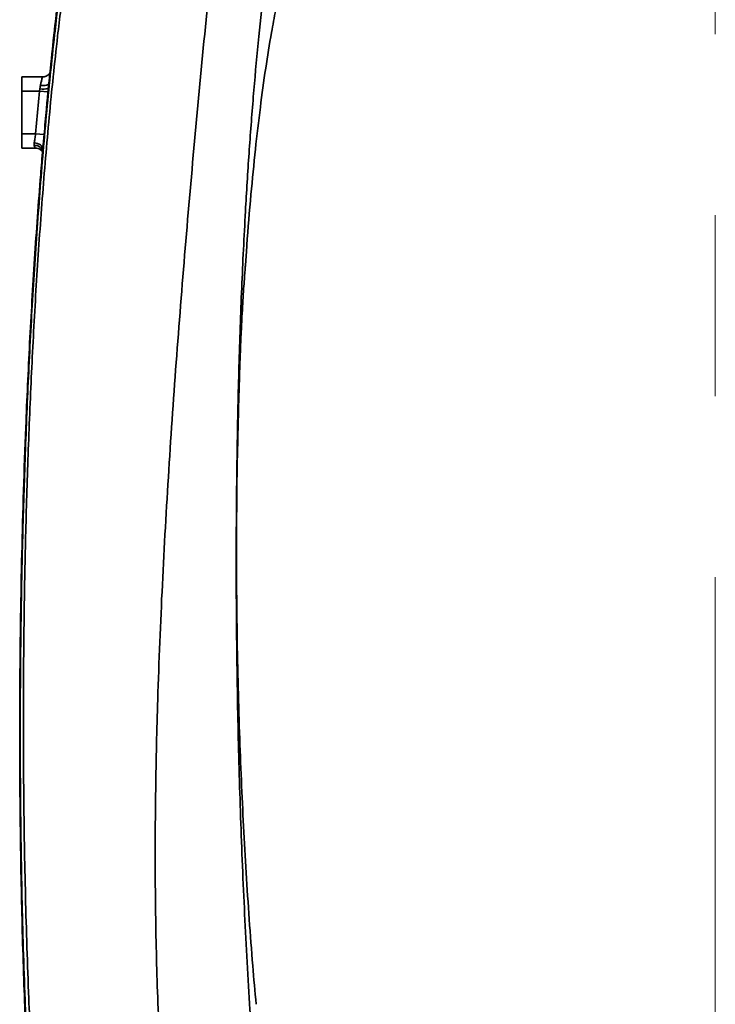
# Model space of a CAD drawing. Header units: millimetres. Extents: x 6316 to 18291, y -19059 to -9021.
# Tile 48 of 144: x 7637 to 7882, y -12451 to -12105. Entities that reach past the tile are written whole.
import ezdxf

# ---------------------------------------------------------------- set-up
doc = ezdxf.new("R2010")
doc.units = ezdxf.units.MM
doc.header["$LTSCALE"] = 10
doc.linetypes.add('CENTER', pattern=[50.8, 31.75, -6.35, 6.35, -6.35])
doc.layers.add('cen', color=2, linetype='CENTER', lineweight=18)

msp = doc.modelspace()

# ---------------------------------------------------------------- linework, layer by layer
at = {"color": 7, "linetype": 'Continuous', "lineweight": 35}
for p, q in [((7638.11, -12130.23), (7638.11, -12125.23)), ((7638.11, -12125.23), (7645.49, -12125.23)), ((7645.49, -12125.23), (7645.98, -12125.19)), ((7638.11, -12130.23), (7638.11, -12145.23)), ((7644.35, -12130.23), (7638.11, -12130.23)), ((7642.98, -12145.23), (7644.35, -12130.23)), ((7644.35, -12130.23), (7644.47, -12129.37)), ((7647.33, -12130.51), (7644.35, -12130.23)), ((7647.46, -12129.15), (7647.33, -12130.51)), ((7638.11, -12145.23), (7642.98, -12145.23)), ((7638.11, -12150.23), (7638.11, -12145.23)), ((7645.97, -12145.48), (7642.98, -12145.23)), ((7642.48, -12149.28), (7642.51, -12148.41)), ((7643.01, -12150.23), (7638.11, -12150.23)), ((7643.25, -12150.24), (7643.01, -12150.23))]:
    msp.add_line(p, q, dxfattribs=at)
at = {"color": 7, "linetype": 'Continuous', "lineweight": 35, "flags": 128}
for points in [[(7647.64, -12127.37), (7647.6, -12127.6), (7647.43, -12127.81), (7647.16, -12127.99), (7646.79, -12128.13), (7646.34, -12128.23), (7645.82, -12128.28), (7645.26, -12128.29), (7644.67, -12128.25)], [(7645.5, -12150.56), (7645.46, -12150.18), (7645.3, -12149.8), (7645.03, -12149.44), (7644.66, -12149.12), (7644.2, -12148.84), (7643.68, -12148.63), (7643.11, -12148.48), (7642.51, -12148.41)]]:
    msp.add_lwpolyline(points, dxfattribs=at)
at = {"color": 7, "linetype": 'Continuous', "lineweight": 35}
for centre, radius, start, end in [((7645.61, -12124.55), 4.96, 256.727, 291.887), ((7642.8, -12152), 2.74, 13.9028, 96.7154)]:
    msp.add_arc(centre, radius, start, end, dxfattribs=at)
for points, knots in [([(7682.34, -11967.57), (7682.34, -11967.57), (7681.52, -11970.54), (7679.74, -11976.43), (7676.82, -11985.09), (7673.83, -11993.65), (7670.93, -12002.15), (7667.75, -12012.64), (7664.57, -12025.23), (7661.38, -12039.96), (7658.38, -12056.01), (7655.56, -12073.39), (7652.94, -12092.11), (7650.27, -12114.09), (7647.67, -12139.36), (7645.25, -12167.93), (7643.26, -12196.6), (7641.67, -12225.35), (7640.43, -12254.14), (7639.52, -12282.96), (7638.93, -12311.79), (7638.64, -12343.03), (7638.73, -12376.67), (7639.34, -12412.67), (7640.38, -12445.49), (7641.74, -12475.1), (7643.3, -12501.55), (7645.25, -12527.88), (7647.46, -12552.23), (7649.87, -12574.61), (7652.44, -12595.02), (7655.42, -12615.29), (7658.86, -12635.37), (7662.88, -12655.24), (7666.93, -12672.41), (7670.97, -12686.89), (7674.67, -12698.83), (7678.53, -12710.83), (7682.37, -12722.98), (7684.81, -12731.23), (7685.97, -12735.39), (7685.97, -12735.39)], [0, 0, 0, 0, 0, 0.011737, 0.023498, 0.035297, 0.047107, 0.058885, 0.078665, 0.098453, 0.118236, 0.14264, 0.167053, 0.191461, 0.228033, 0.264608, 0.30117, 0.337733, 0.374291, 0.410849, 0.447405, 0.483961, 0.529727, 0.575503, 0.621268, 0.655189, 0.68911, 0.723035, 0.756959, 0.783715, 0.810475, 0.837228, 0.863999, 0.890777, 0.917545, 0.934043, 0.950588, 0.96711, 0.983572, 1, 1, 1, 1, 1]), ([(7682.48, -12736.22), (7682.48, -12736.22), (7681.29, -12732.21), (7678.86, -12724.23), (7675.23, -12712.39), (7671.69, -12700.65), (7668.34, -12688.96), (7664.63, -12674.7), (7660.82, -12657.74), (7657.01, -12638.06), (7653.69, -12617.91), (7650.76, -12597.28), (7648.21, -12576.21), (7645.85, -12553.34), (7643.71, -12528.67), (7641.86, -12502.21), (7640.37, -12475.65), (7639.09, -12445.92), (7638.11, -12412.99), (7637.58, -12376.88), (7637.54, -12343.14), (7637.87, -12311.82), (7638.49, -12282.91), (7639.42, -12254.02), (7640.68, -12225.14), (7642.28, -12196.31), (7644.26, -12167.54), (7646.66, -12138.86), (7649.24, -12113.47), (7651.87, -12091.37), (7654.43, -12072.52), (7657.16, -12055.09), (7659.98, -12039.08), (7662, -12029.36), (7663.01, -12024.5)], [0, 0, 0, 0, 0, 0.017316, 0.034659, 0.05205, 0.069458, 0.086829, 0.115457, 0.144094, 0.172723, 0.202631, 0.232544, 0.262454, 0.299409, 0.336365, 0.37329, 0.410214, 0.460002, 0.5098, 0.559589, 0.599349, 0.639109, 0.678877, 0.718644, 0.75843, 0.798217, 0.838047, 0.877875, 0.904494, 0.931117, 0.957733, 0.978866, 1, 1, 1, 1]), ([(7707.14, -12062.73), (7705.77, -12076.05), (7703.03, -12102.69), (7699.21, -12142.73), (7695.66, -12182.81), (7692.45, -12222.95), (7689.66, -12263.15), (7687.37, -12303.4), (7685.84, -12340.79), (7685.04, -12375.29), (7684.88, -12406.87), (7685.4, -12438.39), (7686.7, -12469.82), (7688.82, -12500.92), (7691.73, -12531.67), (7695.31, -12562.08), (7699.37, -12592.4), (7702.24, -12612.62), (7703.68, -12622.73)], [0, 0, 0, 0, 0.07143, 0.14286, 0.21429, 0.285719, 0.357148, 0.428577, 0.500005, 0.556005, 0.612003, 0.668002, 0.724, 0.779998, 0.834998, 0.889998, 0.944999, 1, 1, 1, 1]), ([(7738.35, -12622.73), (7737.2, -12616.82), (7734.84, -12604.63), (7731.78, -12585.69), (7728.92, -12565.65), (7726.31, -12544.63), (7723.93, -12522.76), (7721.79, -12500.14), (7719.65, -12473.89), (7717.64, -12443.97), (7715.89, -12410.44), (7714.6, -12376.41), (7713.8, -12343.85), (7713.42, -12312.99), (7713.39, -12284), (7713.69, -12255.31), (7714.31, -12227.08), (7715.27, -12199.47), (7716.48, -12174.5), (7717.86, -12152.18), (7719.34, -12132.51), (7721.03, -12113.65), (7722.95, -12095.72), (7725.06, -12078.83), (7726.77, -12067.97), (7727.6, -12062.73)], [0, 0, 0, 0, 0.032438, 0.066942, 0.10328, 0.141233, 0.180595, 0.221172, 0.262779, 0.321354, 0.38112, 0.441667, 0.502596, 0.554298, 0.605743, 0.656676, 0.706833, 0.755932, 0.803673, 0.840023, 0.875169, 0.908933, 0.941127, 0.971553, 1, 1, 1, 1]), ([(7652.43, -12085.68), (7652.3, -12086.67), (7652.1, -12088.17), (7651.88, -12089.86), (7651.7, -12091.3), (7651.21, -12095.15), (7650.65, -12099.75), (7649.77, -12107.26), (7648.75, -12116.37), (7647.92, -12124.59), (7647.46, -12129.15)], [0, 0, 0, 0, 0.0683972, 0.1043201, 0.1170428, 0.1679334, 0.3714996, 0.4345204, 0.6866093, 1, 1, 1, 1]), ([(7716.71, -12190.95), (7716.86, -12188.73), (7717.37, -12180.56), (7718.5, -12167.13), (7720.07, -12150.99), (7721.78, -12136.22), (7723.67, -12122.55), (7725.46, -12111.18), (7726.77, -12104.39), (7727.27, -12101.77)], [0, 0, 0, 0, 0.074261, 0.27306, 0.450176, 0.615662, 0.769289, 0.910909, 1, 1, 1, 1]), ([(7649.18, -12112.66), (7649.23, -12112.16), (7649.37, -12110.79), (7649.54, -12109.43), (7649.64, -12108.56)], [0, 0, 0, 0, 0.362435, 1, 1, 1, 1]), ([(7648.02, -12123.81), (7647.97, -12123.9), (7647.8, -12124.17), (7647.35, -12124.61), (7646.72, -12125.01), (7646.22, -12125.12), (7645.98, -12125.17)], [0, 0, 0, 0, 0.135912, 0.413176, 0.71772, 1, 1, 1, 1]), ([(7644.47, -12129.37), (7644.49, -12129.27), (7644.55, -12128.88), (7644.62, -12128.52), (7644.67, -12128.25)], [0, 0, 0, 0, 0.262825, 1, 1, 1, 1]), ([(7644.67, -12128.25), (7644.76, -12127.84), (7644.96, -12126.94), (7645.22, -12125.9), (7645.41, -12125.31), (7645.47, -12125.25), (7645.49, -12125.23)], [0, 0, 0, 0, 0.235539, 0.528608, 0.818786, 1, 1, 1, 1]), ([(7647.58, -12127.96), (7647.56, -12128.19), (7647.51, -12128.59), (7647.47, -12128.99), (7647.46, -12129.15)], [0, 0, 0, 0, 0.598676, 1, 1, 1, 1]), ([(7647.33, -12130.51), (7647.14, -12132.5), (7646.67, -12137.49), (7646.23, -12142.48), (7645.97, -12145.48)], [0, 0, 0, 0, 0.399092, 1, 1, 1, 1]), ([(7642.51, -12148.41), (7642.58, -12147.93), (7642.74, -12146.97), (7642.9, -12145.82), (7642.98, -12145.23)], [0, 0, 0, 0, 0.491172, 1, 1, 1, 1]), ([(7645.97, -12145.48), (7645.97, -12145.52), (7645.89, -12146.45), (7645.72, -12148.31), (7645.57, -12149.81), (7645.5, -12150.56)], [0, 0, 0, 0, 0.017675, 0.508815, 1, 1, 1, 1]), ([(7645.5, -12150.56), (7645.25, -12153.56), (7644.18, -12166.36), (7642.55, -12189.02), (7640.83, -12218.56), (7639.25, -12253.06), (7638.02, -12292.51), (7637.39, -12334.76), (7637.39, -12373.37), (7637.85, -12408.33), (7638.72, -12440.83), (7639.99, -12472.32), (7641.61, -12501.68), (7643.59, -12529.85), (7645.93, -12556.8), (7648.68, -12582.51), (7651.24, -12602.42), (7653.05, -12614.77), (7653.86, -12620.05), (7654.21, -12622.25), (7654.44, -12623.73), (7654.57, -12624.54), (7654.68, -12625.2)], [0, 0, 0, 0, 0.018915, 0.080929, 0.142953, 0.204971, 0.297974, 0.390977, 0.470492, 0.540693, 0.610893, 0.675122, 0.73935, 0.796472, 0.8536, 0.910717, 0.960671, 0.981421, 0.990429, 0.994758, 0.99571, 1, 1, 1, 1]), ([(7643.01, -12150.23), (7642.9, -12150.18), (7642.68, -12150.09), (7642.54, -12149.53), (7642.48, -12149.28)], [0, 0, 0, 0, 0.542157, 1, 1, 1, 1]), ([(7643.05, -12150.26), (7643.17, -12150.25), (7643.58, -12150.23), (7644.22, -12150.46), (7644.84, -12150.85), (7645.2, -12151.24), (7645.3, -12151.41), (7645.34, -12151.46)], [0, 0, 0, 0, 0.115473, 0.414455, 0.669426, 0.896295, 1, 1, 1, 1]), ([(7713.92, -12254.7), (7713.92, -12254.68), (7713.92, -12254.58), (7713.94, -12253.7), (7713.98, -12251.83), (7714.05, -12249.09), (7714.13, -12245.63), (7714.23, -12241.5), (7714.36, -12236.87), (7714.5, -12231.8), (7714.68, -12226.53), (7714.88, -12221.09), (7715.11, -12215.76), (7715.36, -12210.58), (7715.62, -12205.79), (7715.89, -12201.44), (7716.15, -12197.74), (7716.38, -12194.71), (7716.55, -12192.53), (7716.66, -12191.19), (7716.68, -12191.02), (7716.68, -12190.94)], [0, 0, 0, 0, 0.0217, 0.075842, 0.131551, 0.185686, 0.241388, 0.295512, 0.351204, 0.405313, 0.460992, 0.515092, 0.570764, 0.624892, 0.680596, 0.734805, 0.790592, 0.844868, 0.900722, 0.954582, 1, 1, 1, 1]), ([(7720.39, -12450.6), (7719.99, -12446.09), (7719.11, -12436.15), (7717.96, -12420.76), (7716.88, -12404.46), (7715.96, -12388.19), (7715.18, -12371.8), (7714.53, -12354.83), (7714.01, -12336.91), (7713.65, -12317.88), (7713.47, -12297.9), (7713.55, -12277.05), (7713.71, -12262.55), (7713.91, -12255.02), (7713.92, -12254.7)], [0, 0, 0, 0, 0.0693235, 0.1526818, 0.2360541, 0.3192193, 0.4019715, 0.4870569, 0.5790294, 0.6761821, 0.7782177, 0.8847339, 0.9952034, 1, 1, 1, 1])]:
    msp.add_open_spline(points, degree=3, knots=knots, dxfattribs=at)
at = {"layer": 'cen', "color": 2, "linetype": 'CENTER', "lineweight": 20}
msp.add_line((7881.61, -11792.73), (7881.61, -13236.3), dxfattribs=at)

doc.saveas('drawing.dxf')
